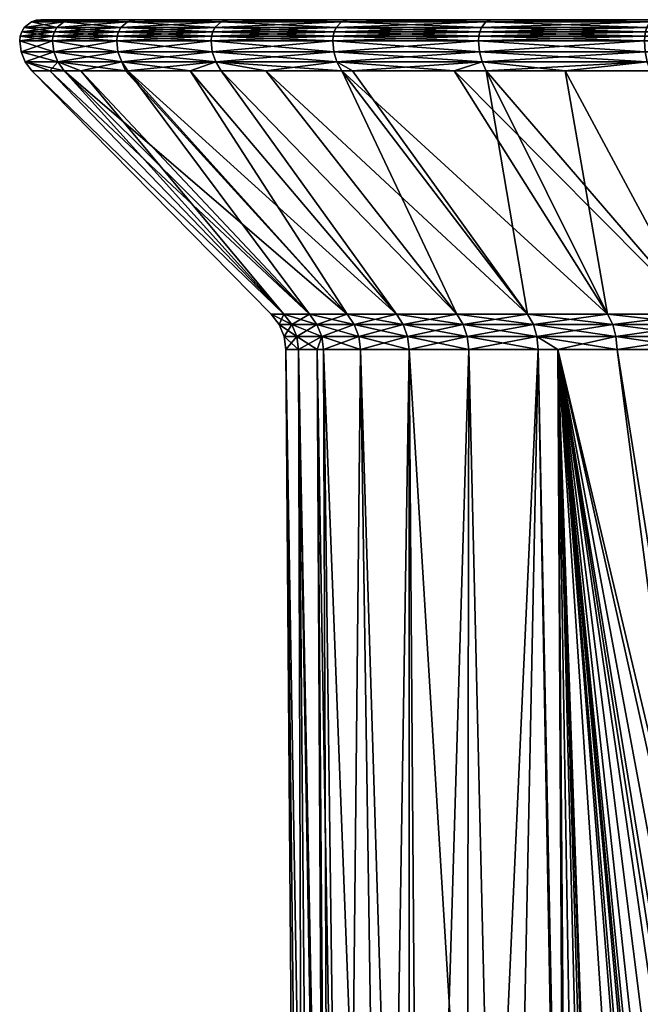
# Model space of a CAD drawing. Extents: x -0.078 to 0.077, y -0.115 to 0.03.
# Tile 251 of 256: x -0.078 to -0.064, y -0.021 to 0.002. Entities that reach past the tile are written whole.
import ezdxf

# ---------------------------------------------------------------- set-up
doc = ezdxf.new("R2010")
doc.units = 0
doc.layers.add('mesh', color=7, linetype='CONTINUOUS')

msp = doc.modelspace()

# ---------------------------------------------------------------- meshes
at = {"layer": 'mesh'}
mesh = msp.add_polyface(dxfattribs=at)
corners = [(-0.07759, 0.0019, 0.036819), (-0.078348, 0.002011, 0.032201), (-0.077578, 0.002011, 0.036816), (-0.078361, 0.0019, 0.032202), (-0.078348, 0.002011, 0.027522), (-0.078361, 0.0019, 0.02752), (-0.077578, 0.002011, 0.022906), (-0.07759, 0.0019, 0.022903), (-0.078312, 0.002117, 0.032198), (-0.077542, 0.002117, 0.036807), (-0.078312, 0.002117, 0.027525), (-0.077542, 0.002117, 0.022915), (-0.078079, 0.00235, 0.032178), (-0.077974, 0.002387, 0.027553), (-0.077974, 0.002387, 0.03217), (-0.078079, 0.00235, 0.027544), (-0.077214, 0.002387, 0.022999), (-0.077863, 0.0024, 0.027562), (-0.077863, 0.0024, 0.03216), (-0.077106, 0.0024, 0.023026), (-0.077462, 0.001402, 0.036787), (-0.078327, 0.001642, 0.032199), (-0.077558, 0.001642, 0.036811), (-0.078229, 0.001402, 0.032191), (-0.078327, 0.001642, 0.027523), (-0.078229, 0.001402, 0.027531), (-0.077558, 0.001642, 0.022911), (-0.078252, 0.002212, 0.032193), (-0.078252, 0.002212, 0.027529), (-0.077485, 0.002212, 0.02293), (-0.077485, 0.002212, 0.036792), (-0.077316, 0.00235, 0.022973)]
mesh.append_faces([[corners[k] for k in face] for face in [(0, 1, 2, 2), (3, 1, 0, 0), (3, 4, 1, 1), (5, 4, 3, 3), (5, 6, 4, 4), (7, 6, 5, 5), (2, 8, 9, 9), (1, 8, 2, 2), (1, 10, 8, 8), (4, 10, 1, 1), (4, 11, 10, 10), (6, 11, 4, 4), (12, 13, 14, 14), (15, 13, 12, 12), (15, 16, 13, 13), (14, 17, 18, 18), (13, 17, 14, 14), (13, 19, 17, 17), (20, 21, 22, 22), (23, 24, 21, 21), (25, 26, 24, 24), (22, 3, 0, 0), (21, 3, 22, 22), (21, 5, 3, 3), (24, 5, 21, 21), (24, 7, 5, 5), (26, 7, 24, 24), (8, 27, 9, 9), (8, 28, 27, 27), (10, 28, 8, 8), (10, 29, 28, 28), (11, 29, 10, 10), (27, 12, 30, 30), (27, 15, 12, 12), (28, 15, 27, 27), (28, 31, 15, 15), (29, 31, 28, 28)]])
mesh = msp.add_polyface(dxfattribs=at)
corners = [(-0.07607, 0.0019, 0.041247), (-0.077578, 0.002011, 0.036816), (-0.076059, 0.002011, 0.041242), (-0.07759, 0.0019, 0.036819), (-0.07759, 0.0019, 0.022903), (-0.076059, 0.002011, 0.01848), (-0.077578, 0.002011, 0.022906), (-0.07607, 0.0019, 0.018475), (-0.073832, 0.002011, 0.014365), (-0.077542, 0.002117, 0.036807), (-0.076025, 0.002117, 0.041227), (-0.076025, 0.002117, 0.018495), (-0.077542, 0.002117, 0.022915), (-0.077316, 0.00235, 0.03675), (-0.077974, 0.002387, 0.03217), (-0.077214, 0.002387, 0.036724), (-0.078079, 0.00235, 0.032178), (-0.077316, 0.00235, 0.022973), (-0.077214, 0.002387, 0.022999), (-0.078079, 0.00235, 0.027544), (-0.077863, 0.0024, 0.03216), (-0.077106, 0.0024, 0.036696), (-0.077106, 0.0024, 0.023026), (-0.077974, 0.002387, 0.027553), (-0.075613, 0.0024, 0.018676), (-0.075949, 0.001402, 0.041193), (-0.077558, 0.001642, 0.036811), (-0.07604, 0.001642, 0.041233), (-0.077462, 0.001402, 0.022936), (-0.07604, 0.001642, 0.018489), (-0.077558, 0.001642, 0.022911), (-0.073842, 0.0019, 0.014358), (-0.077485, 0.002212, 0.036792), (-0.075971, 0.002212, 0.041203), (-0.078252, 0.002212, 0.032193), (-0.075971, 0.002212, 0.018519), (-0.077485, 0.002212, 0.02293), (-0.075811, 0.00235, 0.041133), (-0.075811, 0.00235, 0.018589), (-0.075613, 0.0024, 0.041046)]
mesh.append_faces([[corners[k] for k in face] for face in [(0, 1, 2, 2), (3, 1, 0, 0), (4, 5, 6, 6), (7, 5, 4, 4), (7, 8, 5, 5), (2, 9, 10, 10), (1, 9, 2, 2), (6, 11, 12, 12), (5, 11, 6, 6), (13, 14, 15, 15), (16, 14, 13, 13), (17, 18, 19, 19), (15, 20, 21, 21), (14, 20, 15, 15), (18, 22, 23, 23), (18, 24, 22, 22), (25, 26, 27, 27), (28, 29, 30, 30), (27, 3, 0, 0), (26, 3, 27, 27), (30, 7, 4, 4), (29, 7, 30, 30), (29, 31, 7, 7), (10, 32, 33, 33), (9, 32, 10, 10), (9, 34, 32, 32), (12, 35, 36, 36), (11, 35, 12, 12), (33, 13, 37, 37), (32, 13, 33, 33), (32, 16, 13, 13), (36, 38, 17, 17), (35, 38, 36, 36), (13, 15, 37, 37), (17, 38, 18, 18), (37, 21, 39, 39), (15, 21, 37, 37), (38, 24, 18, 18)]])
mesh = msp.add_polyface(dxfattribs=at)
corners = [(-0.067523, 0.0019, 0.052229), (-0.070958, 0.002011, 0.04905), (-0.067515, 0.002011, 0.052219), (-0.070967, 0.0019, 0.049058), (-0.073832, 0.002011, 0.045357), (-0.070967, 0.0019, 0.010664), (-0.067515, 0.002011, 0.007504), (-0.070958, 0.002011, 0.010673), (-0.067523, 0.0019, 0.007494), (-0.070931, 0.002117, 0.049024), (-0.067493, 0.002117, 0.052189), (-0.073801, 0.002117, 0.045337), (-0.067493, 0.002117, 0.007533), (-0.070931, 0.002117, 0.010698), (-0.070869, 0.001402, 0.010754), (-0.067502, 0.001642, 0.00752), (-0.070942, 0.001642, 0.010687), (-0.067502, 0.001642, 0.052202), (-0.070942, 0.001642, 0.049035), (-0.073842, 0.0019, 0.045364), (-0.050114, 0.0024, 0.029861), (-0.073424, 0.0024, 0.04509), (-0.075613, 0.0024, 0.041046), (-0.077863, 0.0024, 0.03216), (-0.077863, 0.0024, 0.027562), (-0.077106, 0.0024, 0.036696), (-0.077106, 0.0024, 0.023026), (-0.075613, 0.0024, 0.018676), (-0.070887, 0.002212, 0.048984), (-0.067456, 0.002212, 0.052142), (-0.073751, 0.002212, 0.045304), (-0.067456, 0.002212, 0.00758), (-0.070887, 0.002212, 0.010738), (-0.070759, 0.00235, 0.048866), (-0.073605, 0.00235, 0.045209), (-0.070759, 0.00235, 0.010856), (-0.073751, 0.002212, 0.014418), (-0.067349, 0.00235, 0.007717), (-0.070599, 0.0024, 0.048719), (-0.067349, 0.00235, 0.052005), (-0.070599, 0.0024, 0.011003), (-0.073605, 0.00235, 0.014513), (-0.067216, 0.0024, 0.007888)]
mesh.append_faces([[corners[k] for k in face] for face in [(0, 1, 2, 2), (3, 1, 0, 0), (3, 4, 1, 1), (5, 6, 7, 7), (8, 6, 5, 5), (2, 9, 10, 10), (1, 9, 2, 2), (1, 11, 9, 9), (7, 12, 13, 13), (6, 12, 7, 7), (14, 15, 16, 16), (17, 3, 0, 0), (18, 3, 17, 17), (18, 19, 3, 3), (16, 8, 5, 5), (15, 8, 16, 16), (20, 21, 22, 22), (20, 23, 24, 24), (20, 25, 23, 23), (20, 26, 27, 27), (10, 28, 29, 29), (9, 28, 10, 10), (9, 30, 28, 28), (11, 30, 9, 9), (13, 31, 32, 32), (12, 31, 13, 13), (28, 33, 29, 29), (28, 34, 33, 33), (30, 34, 28, 28), (32, 35, 36, 36), (32, 37, 35, 35), (31, 37, 32, 32), (33, 38, 39, 39), (33, 21, 38, 38), (34, 21, 33, 33), (35, 40, 41, 41), (35, 42, 40, 40), (37, 42, 35, 35)]])
mesh = msp.add_polyface(dxfattribs=at)
corners = [(-0.063604, 0.0019, 0.054789), (-0.063598, 0.002011, 0.054778), (-0.059317, 0.0019, 0.056669), (-0.067515, 0.002011, 0.052219), (-0.067523, 0.0019, 0.052229), (-0.067523, 0.0019, 0.007494), (-0.063598, 0.002011, 0.004944), (-0.067515, 0.002011, 0.007504), (-0.063604, 0.0019, 0.004933), (-0.059313, 0.002011, 0.003065), (-0.059317, 0.0019, 0.003053), (-0.06358, 0.002117, 0.054745), (-0.059313, 0.002011, 0.056658), (-0.067493, 0.002117, 0.052189), (-0.06358, 0.002117, 0.004977), (-0.067493, 0.002117, 0.007533), (-0.059301, 0.002117, 0.0031), (-0.063588, 0.001642, 0.004963), (-0.050114, 0.0024, 0.029861), (-0.063366, 0.0024, 0.054349), (-0.067216, 0.0024, 0.051834), (-0.070599, 0.0024, 0.048719), (-0.073424, 0.0024, 0.04509), (-0.075613, 0.0024, 0.041046), (-0.077106, 0.0024, 0.036696), (-0.075613, 0.0024, 0.018676), (-0.073424, 0.0024, 0.014632), (-0.077863, 0.0024, 0.027562), (-0.077106, 0.0024, 0.023026), (-0.070599, 0.0024, 0.011003), (-0.067216, 0.0024, 0.007888), (-0.067456, 0.002212, 0.052142), (-0.063552, 0.002212, 0.054693), (-0.063552, 0.002212, 0.005029), (-0.067456, 0.002212, 0.00758), (-0.059282, 0.002212, 0.003156), (-0.067349, 0.00235, 0.052005), (-0.063469, 0.00235, 0.05454), (-0.070759, 0.00235, 0.048866), (-0.063469, 0.00235, 0.005182), (-0.067349, 0.00235, 0.007717), (-0.059225, 0.00235, 0.003321), (-0.063366, 0.0024, 0.005373), (-0.059155, 0.0024, 0.003526)]
mesh.append_faces([[corners[k] for k in face] for face in [(0, 1, 2, 2), (0, 3, 1, 1), (4, 3, 0, 0), (5, 6, 7, 7), (8, 6, 5, 5), (8, 9, 6, 6), (10, 9, 8, 8), (1, 11, 12, 12), (1, 13, 11, 11), (3, 13, 1, 1), (7, 14, 15, 15), (6, 14, 7, 7), (6, 16, 14, 14), (9, 16, 6, 6), (17, 10, 8, 8), (18, 19, 20, 20), (18, 21, 22, 22), (23, 24, 18, 18), (18, 25, 26, 26), (27, 28, 18, 18), (18, 29, 30, 30), (11, 31, 32, 32), (13, 31, 11, 11), (15, 33, 34, 34), (14, 33, 15, 15), (14, 35, 33, 33), (32, 36, 37, 37), (31, 36, 32, 32), (31, 38, 36, 36), (34, 39, 40, 40), (33, 39, 34, 34), (33, 41, 39, 39), (37, 20, 19, 19), (36, 20, 37, 37), (36, 21, 20, 20), (40, 42, 30, 30), (39, 42, 40, 40), (39, 43, 42, 42)]])
mesh = msp.add_polyface(dxfattribs=at)
corners = [(-0.073842, 0.0019, 0.045364), (-0.073832, 0.002011, 0.045357), (-0.070967, 0.0019, 0.049058), (-0.076059, 0.002011, 0.041242), (-0.07607, 0.0019, 0.041247), (-0.073842, 0.0019, 0.014358), (-0.073832, 0.002011, 0.014365), (-0.07607, 0.0019, 0.018475), (-0.070958, 0.002011, 0.010673), (-0.070967, 0.0019, 0.010664), (-0.073801, 0.002117, 0.045337), (-0.070958, 0.002011, 0.04905), (-0.076025, 0.002117, 0.041227), (-0.076059, 0.002011, 0.01848), (-0.073801, 0.002117, 0.014385), (-0.076025, 0.002117, 0.018495), (-0.070931, 0.002117, 0.010698), (-0.075949, 0.001402, 0.018529), (-0.073814, 0.001642, 0.014377), (-0.07604, 0.001642, 0.018489), (-0.073731, 0.001402, 0.014431), (-0.070942, 0.001642, 0.010687), (-0.073814, 0.001642, 0.045345), (-0.070942, 0.001642, 0.049035), (-0.07604, 0.001642, 0.041233), (-0.075971, 0.002212, 0.041203), (-0.073751, 0.002212, 0.045304), (-0.073751, 0.002212, 0.014418), (-0.075971, 0.002212, 0.018519), (-0.070887, 0.002212, 0.010738), (-0.075811, 0.00235, 0.041133), (-0.073605, 0.00235, 0.045209), (-0.073605, 0.00235, 0.014513), (-0.075811, 0.00235, 0.018589), (-0.070759, 0.00235, 0.010856), (-0.075613, 0.0024, 0.041046), (-0.073424, 0.0024, 0.04509), (-0.073424, 0.0024, 0.014632), (-0.075613, 0.0024, 0.018676), (-0.070599, 0.0024, 0.011003)]
mesh.append_faces([[corners[k] for k in face] for face in [(0, 1, 2, 2), (0, 3, 1, 1), (4, 3, 0, 0), (5, 6, 7, 7), (5, 8, 6, 6), (9, 8, 5, 5), (1, 10, 11, 11), (1, 12, 10, 10), (3, 12, 1, 1), (13, 14, 15, 15), (6, 14, 13, 13), (6, 16, 14, 14), (8, 16, 6, 6), (17, 18, 19, 19), (20, 21, 18, 18), (22, 0, 23, 23), (22, 4, 0, 0), (24, 4, 22, 22), (18, 5, 19, 19), (18, 9, 5, 5), (21, 9, 18, 18), (10, 25, 26, 26), (12, 25, 10, 10), (15, 27, 28, 28), (14, 27, 15, 15), (14, 29, 27, 27), (16, 29, 14, 14), (26, 30, 31, 31), (25, 30, 26, 26), (28, 32, 33, 33), (27, 32, 28, 28), (27, 34, 32, 32), (31, 35, 36, 36), (30, 35, 31, 31), (33, 37, 38, 38), (32, 37, 33, 33), (32, 39, 37, 37)]])
mesh = msp.add_polyface(dxfattribs=at)
corners = [(-0.059317, 0.0019, 0.056669), (-0.063598, 0.002011, 0.054778), (-0.059313, 0.002011, 0.056658), (-0.059317, 0.0019, 0.003053), (-0.054777, 0.002011, 0.001916), (-0.059313, 0.002011, 0.003065), (-0.06358, 0.002117, 0.054745), (-0.059301, 0.002117, 0.056623), (-0.054771, 0.002117, 0.001952), (-0.059301, 0.002117, 0.0031), (-0.059274, 0.001402, 0.003178), (-0.059223, 0.001195, 0.003328), (-0.056561, 0.001195, 0.002653), (-0.062681, 0.001195, 0.004844), (-0.059274, 0.001402, 0.056544), (-0.059223, 0.001195, 0.056395), (-0.059693, 0.001195, 0.056188), (-0.054731, 0.001195, 0.057532), (-0.063588, 0.001642, 0.054759), (-0.059306, 0.001642, 0.056637), (-0.063541, 0.001402, 0.054672), (-0.059306, 0.001642, 0.003085), (-0.063541, 0.001402, 0.00505), (-0.054773, 0.001642, 0.001937), (-0.063604, 0.0019, 0.054789), (-0.063588, 0.001642, 0.004963), (-0.054779, 0.0019, 0.001904), (-0.060058, -0.004798, 0.010061), (-0.060142, -0.004553, 0.009894), (-0.062392, -0.004553, 0.011193), (-0.057692, -0.004798, 0.009041), (-0.057756, -0.004553, 0.008864), (-0.057756, -0.004553, 0.050858), (-0.060142, -0.004553, 0.049829), (-0.063466, 0.001195, 0.054534), (-0.050114, 0.0024, 0.029861), (-0.059155, 0.0024, 0.056197), (-0.063366, 0.0024, 0.054349), (-0.067216, 0.0024, 0.051834), (-0.070599, 0.0024, 0.048719), (-0.067216, 0.0024, 0.007888), (-0.063366, 0.0024, 0.005373), (-0.073424, 0.0024, 0.014632), (-0.070599, 0.0024, 0.011003), (-0.063552, 0.002212, 0.054693), (-0.059282, 0.002212, 0.056566), (-0.059282, 0.002212, 0.003156), (-0.06358, 0.002117, 0.004977), (-0.054761, 0.002212, 0.002011), (-0.063469, 0.00235, 0.05454), (-0.059225, 0.00235, 0.056402), (-0.059225, 0.00235, 0.003321), (-0.063552, 0.002212, 0.005029), (-0.054732, 0.00235, 0.002183), (-0.059155, 0.0024, 0.003526), (-0.063469, 0.00235, 0.005182), (-0.054697, 0.0024, 0.002397)]
mesh.append_faces([[corners[k] for k in face] for face in [(0, 1, 2, 2), (3, 4, 5, 5), (2, 6, 7, 7), (5, 8, 9, 9), (10, 11, 12, 12), (13, 11, 10, 10), (14, 15, 16, 16), (14, 17, 15, 15), (14, 18, 19, 19), (20, 18, 14, 14), (10, 21, 22, 22), (10, 23, 21, 21), (19, 24, 0, 0), (21, 3, 25, 25), (21, 26, 3, 3), (27, 28, 29, 29), (30, 31, 28, 28), (32, 16, 15, 15), (33, 16, 32, 32), (33, 34, 16, 16), (31, 13, 28, 28), (31, 11, 13, 13), (35, 36, 37, 37), (38, 39, 35, 35), (35, 40, 41, 41), (42, 43, 35, 35), (7, 44, 45, 45), (6, 44, 7, 7), (9, 46, 47, 47), (9, 48, 46, 46), (45, 49, 50, 50), (44, 49, 45, 45), (46, 51, 52, 52), (46, 53, 51, 51), (50, 37, 36, 36), (49, 37, 50, 50), (51, 54, 55, 55), (51, 56, 54, 54)]])
mesh = msp.add_polyface(dxfattribs=at)
corners = [(-0.059274, 0.001402, 0.003178), (-0.063541, 0.001402, 0.00505), (-0.062681, 0.001195, 0.004844), (-0.063466, 0.001195, 0.005189), (-0.067345, 0.001195, 0.007723), (-0.067441, 0.001402, 0.007599), (-0.068101, 0.001195, 0.00842), (-0.067441, 0.001402, 0.052124), (-0.065477, 0.001195, 0.053219), (-0.067345, 0.001195, 0.051999), (-0.063541, 0.001402, 0.054672), (-0.063466, 0.001195, 0.054534), (-0.059274, 0.001402, 0.056544), (-0.059693, 0.001195, 0.056188), (-0.067502, 0.001642, 0.052202), (-0.063588, 0.001642, 0.054759), (-0.063588, 0.001642, 0.004963), (-0.067502, 0.001642, 0.00752), (-0.059306, 0.001642, 0.003085), (-0.063604, 0.0019, 0.054789), (-0.059306, 0.001642, 0.056637), (-0.067523, 0.0019, 0.052229), (-0.063604, 0.0019, 0.004933), (-0.067523, 0.0019, 0.007494), (-0.067886, -0.004798, 0.043092), (-0.068037, -0.004553, 0.043204), (-0.066366, -0.004553, 0.045195), (-0.06623, -0.004798, 0.014656), (-0.066366, -0.004553, 0.014528), (-0.068037, -0.004553, 0.016518), (-0.064356, -0.004798, 0.012888), (-0.064476, -0.004553, 0.012744), (-0.062289, -0.004798, 0.011349), (-0.062392, -0.004553, 0.011193), (-0.062392, -0.004553, 0.048529), (-0.060142, -0.004553, 0.049829), (-0.064476, -0.004553, 0.046978), (-0.070501, 0.001195, 0.049093), (-0.070753, 0.001195, 0.048861), (-0.070753, 0.001195, 0.010861), (-0.060142, -0.004553, 0.009894)]
mesh.append_faces([[corners[k] for k in face] for face in [(0, 1, 2, 2), (1, 3, 2, 2), (1, 4, 3, 3), (5, 4, 1, 1), (5, 6, 4, 4), (7, 8, 9, 9), (10, 8, 7, 7), (10, 11, 8, 8), (12, 11, 10, 10), (12, 13, 11, 11), (10, 14, 15, 15), (7, 14, 10, 10), (5, 16, 17, 17), (1, 16, 5, 5), (1, 18, 16, 16), (15, 19, 20, 20), (15, 21, 19, 19), (14, 21, 15, 15), (17, 22, 23, 23), (16, 22, 17, 17), (24, 25, 26, 26), (27, 28, 29, 29), (30, 31, 28, 28), (32, 33, 31, 31), (34, 11, 35, 35), (34, 8, 11, 11), (36, 8, 34, 34), (36, 9, 8, 8), (26, 9, 36, 36), (26, 37, 9, 9), (25, 38, 26, 26), (31, 39, 28, 28), (33, 6, 31, 31), (33, 4, 6, 6), (33, 3, 4, 4), (40, 3, 33, 33), (40, 2, 3, 3)]])
mesh = msp.add_polyface(dxfattribs=at)
corners = [(-0.073731, 0.001402, 0.014431), (-0.075804, 0.001195, 0.018592), (-0.073599, 0.001195, 0.014517), (-0.075949, 0.001402, 0.018529), (-0.07586, 0.001195, 0.018754), (-0.077462, 0.001402, 0.022936), (-0.077309, 0.001195, 0.022974), (-0.077648, 0.001195, 0.025005), (-0.078229, 0.001402, 0.027531), (-0.078072, 0.001195, 0.027544), (-0.078229, 0.001402, 0.032191), (-0.078072, 0.001195, 0.031492), (-0.075949, 0.001402, 0.041193), (-0.073731, 0.001402, 0.045291), (-0.074334, 0.001195, 0.043847), (-0.078072, 0.001195, 0.032178), (-0.077309, 0.001195, 0.036748), (-0.077462, 0.001402, 0.036787), (-0.076919, 0.001195, 0.037883), (-0.075804, 0.001195, 0.04113), (-0.073599, 0.001195, 0.045205), (-0.07604, 0.001642, 0.041233), (-0.073814, 0.001642, 0.045345), (-0.077558, 0.001642, 0.036811), (-0.078327, 0.001642, 0.032199), (-0.078327, 0.001642, 0.027523), (-0.077558, 0.001642, 0.022911), (-0.07604, 0.001642, 0.018489), (-0.073814, 0.001642, 0.014377), (-0.071519, -0.004553, 0.03627), (-0.072119, -0.004553, 0.033741), (-0.07242, -0.004553, 0.03116), (-0.07242, -0.004553, 0.028562), (-0.072119, -0.004553, 0.025981), (-0.071519, -0.004553, 0.023453), (-0.070631, -0.004553, 0.021011)]
mesh.append_faces([[corners[k] for k in face] for face in [(0, 1, 2, 2), (3, 1, 0, 0), (3, 4, 1, 1), (5, 4, 3, 3), (5, 6, 4, 4), (5, 7, 6, 6), (8, 7, 5, 5), (8, 9, 7, 7), (10, 9, 8, 8), (10, 11, 9, 9), (12, 13, 14, 14), (10, 15, 11, 11), (10, 16, 15, 15), (17, 16, 10, 10), (17, 18, 16, 16), (12, 18, 17, 17), (12, 19, 18, 18), (14, 19, 12, 12), (13, 20, 14, 14), (13, 21, 22, 22), (12, 21, 13, 13), (17, 23, 12, 12), (10, 24, 17, 17), (8, 25, 10, 10), (5, 26, 8, 8), (3, 27, 5, 5), (0, 28, 3, 3), (29, 18, 19, 19), (30, 16, 18, 18), (30, 15, 16, 16), (31, 11, 15, 15), (32, 11, 31, 31), (32, 9, 11, 11), (33, 7, 9, 9), (34, 6, 7, 7), (35, 4, 6, 6), (35, 1, 4, 4)]])
mesh = msp.add_polyface(dxfattribs=at)
corners = [(-0.070869, 0.001402, 0.010754), (-0.073731, 0.001402, 0.014431), (-0.072546, 0.001195, 0.013164), (-0.068101, 0.001195, 0.00842), (-0.067441, 0.001402, 0.007599), (-0.070753, 0.001195, 0.010861), (-0.073599, 0.001195, 0.014517), (-0.073731, 0.001402, 0.045291), (-0.070753, 0.001195, 0.048861), (-0.073599, 0.001195, 0.045205), (-0.070869, 0.001402, 0.048968), (-0.070501, 0.001195, 0.049093), (-0.067441, 0.001402, 0.052124), (-0.067345, 0.001195, 0.051999), (-0.070942, 0.001642, 0.049035), (-0.067502, 0.001642, 0.052202), (-0.073814, 0.001642, 0.045345), (-0.070942, 0.001642, 0.010687), (-0.067502, 0.001642, 0.00752), (-0.070459, -0.004798, 0.021085), (-0.070631, -0.004553, 0.021011), (-0.071519, -0.004553, 0.023453), (-0.069302, -0.004798, 0.018783), (-0.069464, -0.004553, 0.018689), (-0.067886, -0.004798, 0.01663), (-0.068037, -0.004553, 0.016518), (-0.066366, -0.004553, 0.045195), (-0.068037, -0.004553, 0.043204), (-0.069464, -0.004553, 0.041033), (-0.074334, 0.001195, 0.043847), (-0.070631, -0.004553, 0.038711), (-0.075804, 0.001195, 0.04113), (-0.071519, -0.004553, 0.03627), (-0.072119, -0.004553, 0.033741), (-0.076919, 0.001195, 0.037883), (-0.07242, -0.004553, 0.03116), (-0.078072, 0.001195, 0.032178), (-0.072119, -0.004553, 0.025981), (-0.078072, 0.001195, 0.027544), (-0.07242, -0.004553, 0.028562), (-0.077648, 0.001195, 0.025005), (-0.077309, 0.001195, 0.022974), (-0.075804, 0.001195, 0.018592), (-0.066366, -0.004553, 0.014528), (-0.064476, -0.004553, 0.012744)]
mesh.append_faces([[corners[k] for k in face] for face in [(0, 1, 2, 2), (0, 3, 4, 4), (0, 5, 3, 3), (2, 5, 0, 0), (1, 6, 2, 2), (7, 8, 9, 9), (10, 8, 7, 7), (10, 11, 8, 8), (12, 11, 10, 10), (12, 13, 11, 11), (12, 14, 15, 15), (10, 14, 12, 12), (10, 16, 14, 14), (7, 16, 10, 10), (0, 17, 1, 1), (4, 18, 0, 0), (19, 20, 21, 21), (22, 23, 20, 20), (24, 25, 23, 23), (26, 8, 11, 11), (27, 9, 8, 8), (28, 9, 27, 27), (28, 29, 9, 9), (30, 29, 28, 28), (30, 31, 29, 29), (32, 31, 30, 30), (33, 34, 32, 32), (35, 36, 33, 33), (37, 38, 39, 39), (21, 40, 37, 37), (20, 41, 21, 21), (23, 42, 20, 20), (23, 6, 42, 42), (25, 6, 23, 23), (25, 2, 6, 6), (43, 2, 25, 25), (43, 5, 2, 2), (44, 3, 5, 5)]])
mesh = msp.add_polyface(dxfattribs=at)
corners = [(-0.069302, -0.004798, 0.04094), (-0.069464, -0.004553, 0.041033), (-0.068037, -0.004553, 0.043204), (-0.070459, -0.004798, 0.038637), (-0.070631, -0.004553, 0.038711), (-0.07134, -0.004798, 0.036216), (-0.071519, -0.004553, 0.03627), (-0.071934, -0.004798, 0.033709), (-0.072119, -0.004553, 0.033741), (-0.072233, -0.004798, 0.031149), (-0.07242, -0.004553, 0.03116), (-0.072233, -0.004798, 0.028573), (-0.07242, -0.004553, 0.028562), (-0.071934, -0.004798, 0.026014), (-0.072119, -0.004553, 0.025981), (-0.07134, -0.004798, 0.023506), (-0.071519, -0.004553, 0.023453), (-0.070459, -0.004798, 0.021085), (-0.069302, -0.004798, 0.018783), (-0.070631, -0.004553, 0.021011), (-0.067886, -0.004798, 0.01663), (-0.069464, -0.004553, 0.018689), (-0.069199, -0.005083, 0.04088), (-0.067886, -0.004798, 0.043092), (-0.070349, -0.005083, 0.03859), (-0.071226, -0.005083, 0.036182), (-0.071817, -0.005083, 0.033688), (-0.072115, -0.005083, 0.031143), (-0.072115, -0.005083, 0.02858), (-0.071817, -0.005083, 0.026034), (-0.071226, -0.005083, 0.023541), (-0.070349, -0.005083, 0.021132), (-0.069199, -0.005083, 0.018842), (-0.067791, -0.005083, 0.016701)]
mesh.append_faces([[corners[k] for k in face] for face in [(0, 1, 2, 2), (3, 1, 0, 0), (3, 4, 1, 1), (5, 4, 3, 3), (5, 6, 4, 4), (7, 6, 5, 5), (7, 8, 6, 6), (9, 8, 7, 7), (9, 10, 8, 8), (11, 10, 9, 9), (11, 12, 10, 10), (13, 12, 11, 11), (13, 14, 12, 12), (15, 14, 13, 13), (15, 16, 14, 14), (17, 16, 15, 15), (18, 19, 17, 17), (20, 21, 18, 18), (22, 0, 23, 23), (24, 3, 0, 0), (25, 3, 24, 24), (25, 5, 3, 3), (26, 5, 25, 25), (26, 7, 5, 5), (27, 7, 26, 26), (27, 9, 7, 7), (28, 9, 27, 27), (28, 11, 9, 9), (29, 11, 28, 28), (29, 13, 11, 11), (30, 13, 29, 29), (30, 15, 13, 13), (31, 15, 30, 30), (31, 17, 15, 15), (32, 17, 31, 31), (32, 18, 17, 17), (33, 18, 32, 32), (33, 20, 18, 18)]])
mesh = msp.add_polyface(dxfattribs=at)
corners = [(-0.060004, -0.005083, 0.049555), (-0.061093, -0.005389, 0.048878), (-0.062224, -0.005083, 0.048274), (-0.06428, -0.005083, 0.046743), (-0.065648, -0.005389, 0.045394), (-0.066144, -0.005083, 0.044985), (-0.064252, -0.005389, 0.046711), (-0.062201, -0.005389, 0.048238), (-0.067757, -0.005389, 0.042996), (-0.067791, -0.005083, 0.043021), (-0.066113, -0.005389, 0.044956), (-0.067791, -0.005083, 0.016701), (-0.066113, -0.005389, 0.014767), (-0.066144, -0.005083, 0.014738), (-0.069199, -0.005083, 0.018842), (-0.067757, -0.005389, 0.016726), (-0.06428, -0.005083, 0.012979), (-0.062201, -0.005389, 0.011484), (-0.062224, -0.005083, 0.011449), (-0.064252, -0.005389, 0.013011), (-0.065648, -0.005389, 0.014328), (-0.064356, -0.004798, 0.046834), (-0.062392, -0.004553, 0.048529), (-0.062289, -0.004798, 0.048373), (-0.064476, -0.004553, 0.046978), (-0.06623, -0.004798, 0.045066), (-0.066366, -0.004553, 0.045195), (-0.067886, -0.004798, 0.043092), (-0.069302, -0.004798, 0.04094), (-0.068037, -0.004553, 0.043204), (-0.06623, -0.004798, 0.014656), (-0.068037, -0.004553, 0.016518), (-0.067886, -0.004798, 0.01663), (-0.064356, -0.004798, 0.012888), (-0.066366, -0.004553, 0.014528), (-0.062289, -0.004798, 0.011349), (-0.064476, -0.004553, 0.012744), (-0.060058, -0.004798, 0.010061), (-0.062392, -0.004553, 0.011193), (-0.069199, -0.005083, 0.04088), (-0.060004, -0.005083, 0.010167)]
mesh.append_faces([[corners[k] for k in face] for face in [(0, 1, 2, 2), (3, 4, 5, 5), (2, 6, 3, 3), (1, 7, 2, 2), (5, 8, 9, 9), (4, 10, 5, 5), (11, 12, 13, 13), (14, 15, 11, 11), (16, 17, 18, 18), (16, 19, 17, 17), (13, 19, 16, 16), (13, 20, 19, 19), (12, 20, 13, 13), (21, 22, 23, 23), (21, 24, 22, 22), (25, 24, 21, 21), (25, 26, 24, 24), (27, 26, 25, 25), (28, 29, 27, 27), (30, 31, 32, 32), (33, 34, 30, 30), (35, 36, 33, 33), (37, 38, 35, 35), (3, 23, 2, 2), (3, 21, 23, 23), (5, 21, 3, 3), (5, 25, 21, 21), (9, 25, 5, 5), (9, 27, 25, 25), (39, 27, 9, 9), (13, 32, 11, 11), (13, 30, 32, 32), (16, 30, 13, 13), (16, 33, 30, 30), (18, 33, 16, 16), (18, 35, 33, 33), (40, 35, 18, 18)]])
mesh = msp.add_polyface(dxfattribs=at)
corners = [(-0.067757, -0.005389, 0.042996), (-0.06888, -0.042759, 0.040696), (-0.069163, -0.005389, 0.040859), (-0.069751, -0.042759, 0.038593), (-0.070311, -0.005389, 0.038573), (-0.071185, -0.005389, 0.03617), (-0.071045, -0.042759, 0.03547), (-0.071333, -0.005389, 0.035548), (-0.071129, -0.042759, 0.034829), (-0.071775, -0.005389, 0.033681), (-0.071656, -0.042759, 0.03083), (-0.072072, -0.005389, 0.03114), (-0.070311, -0.005389, 0.021149), (-0.069158, -0.042759, 0.019696), (-0.069163, -0.005389, 0.018863), (-0.071783, -0.042759, 0.029861), (-0.072072, -0.005389, 0.029861), (-0.072072, -0.005389, 0.028582), (-0.071452, -0.042759, 0.027346), (-0.071775, -0.005389, 0.026042), (-0.071045, -0.042759, 0.024253), (-0.071333, -0.005389, 0.024175), (-0.070701, -0.042759, 0.023422), (-0.071185, -0.005389, 0.023553), (-0.070349, -0.005083, 0.03859), (-0.071226, -0.005083, 0.036182), (-0.069199, -0.005083, 0.04088), (-0.067791, -0.005083, 0.043021), (-0.072115, -0.005083, 0.031143), (-0.072115, -0.005083, 0.02858), (-0.071817, -0.005083, 0.033688), (-0.071817, -0.005083, 0.026034), (-0.071226, -0.005083, 0.023541), (-0.069199, -0.005083, 0.018842), (-0.067757, -0.005389, 0.016726), (-0.070349, -0.005083, 0.021132), (-0.069302, -0.004798, 0.04094)]
mesh.append_faces([[corners[k] for k in face] for face in [(0, 1, 2, 2), (3, 4, 2, 2), (3, 5, 4, 4), (6, 7, 5, 5), (8, 9, 7, 7), (10, 11, 9, 9), (12, 13, 14, 14), (15, 16, 11, 11), (15, 17, 16, 16), (18, 19, 17, 17), (20, 21, 19, 19), (22, 23, 21, 21), (24, 5, 25, 25), (24, 4, 5, 5), (26, 4, 24, 24), (26, 2, 4, 4), (27, 2, 26, 26), (27, 0, 2, 2), (28, 16, 29, 29), (28, 11, 16, 16), (30, 11, 28, 28), (30, 9, 11, 11), (25, 9, 30, 30), (25, 7, 9, 9), (5, 7, 25, 25), (31, 21, 32, 32), (31, 19, 21, 21), (29, 19, 31, 31), (29, 17, 19, 19), (16, 17, 29, 29), (33, 14, 34, 34), (35, 14, 33, 33), (35, 12, 14, 14), (32, 12, 35, 35), (32, 23, 12, 12), (21, 23, 32, 32), (24, 36, 26, 26)]])
mesh = msp.add_polyface(dxfattribs=at)
corners = [(-0.062201, -0.005389, 0.011484), (-0.061, -0.029861, 0.011005), (-0.061093, -0.005389, 0.010844), (-0.060424, -0.028992, 0.010665), (-0.052746, -0.024775, 0.008209), (-0.055186, -0.005389, 0.008458), (-0.055799, -0.005389, 0.008642), (-0.052261, -0.024682, 0.00814), (-0.052667, -0.005389, 0.008014), (-0.056023, -0.025696, 0.008858), (-0.059985, -0.005389, 0.010205), (-0.057637, -0.005389, 0.009192), (-0.055758, -0.025606, 0.008796), (-0.055267, -0.02544, 0.008681), (-0.054045, -0.025026, 0.008394), (-0.054913, -0.019793, 0.051198), (-0.055799, -0.005389, 0.051081), (-0.055186, -0.005389, 0.051264), (-0.055132, -0.019858, 0.051137), (-0.059579, -0.021782, 0.049539), (-0.061093, -0.005389, 0.048878), (-0.05872, -0.021206, 0.049953), (-0.060272, -0.022246, 0.049205), (-0.056921, -0.020387, 0.050639), (-0.057637, -0.005389, 0.05053), (-0.055767, -0.020046, 0.05096), (-0.057454, -0.02063, 0.050436), (-0.059985, -0.005389, 0.049517), (-0.063628, -0.027674, 0.046966), (-0.063816, -0.028381, 0.046811), (-0.065648, -0.005389, 0.045394), (-0.062603, -0.024985, 0.047759), (-0.062757, -0.025323, 0.047643), (-0.061392, -0.023339, 0.048555), (-0.062201, -0.005389, 0.048238), (-0.061028, -0.022984, 0.048766), (-0.064252, -0.005389, 0.046711), (-0.066113, -0.005389, 0.044956), (-0.067816, -0.042759, 0.042083), (-0.067757, -0.005389, 0.042996), (-0.066113, -0.005389, 0.014767), (-0.065436, -0.042759, 0.014538), (-0.065648, -0.005389, 0.014328), (-0.067757, -0.005389, 0.016726), (-0.06687, -0.042759, 0.016407), (-0.060004, -0.005083, 0.049555), (-0.057651, -0.005083, 0.05057), (-0.06428, -0.005083, 0.046743), (-0.062224, -0.005083, 0.048274), (-0.066144, -0.005083, 0.044985), (-0.067791, -0.005083, 0.016701), (-0.062224, -0.005083, 0.011449), (-0.064252, -0.005389, 0.013011), (-0.06104, -0.03011, 0.011033), (-0.052655, -0.019417, 0.051584), (-0.065359, -0.042759, 0.045261)]
mesh.append_faces([[corners[k] for k in face] for face in [(0, 1, 2, 2), (1, 3, 2, 2), (4, 5, 6, 6), (7, 8, 5, 5), (9, 10, 2, 2), (9, 11, 10, 10), (12, 6, 11, 11), (13, 14, 6, 6), (15, 16, 17, 17), (18, 16, 15, 15), (19, 20, 21, 21), (19, 22, 20, 20), (16, 23, 24, 24), (16, 25, 23, 23), (18, 25, 16, 16), (20, 26, 21, 21), (20, 23, 26, 26), (27, 23, 20, 20), (27, 24, 23, 23), (28, 29, 30, 30), (31, 32, 30, 30), (20, 33, 34, 34), (22, 35, 20, 20), (36, 33, 30, 30), (36, 34, 33, 33), (37, 38, 39, 39), (40, 41, 42, 42), (43, 44, 40, 40), (45, 27, 20, 20), (46, 24, 27, 27), (47, 36, 30, 30), (48, 34, 36, 36), (49, 37, 39, 39), (50, 43, 40, 40), (51, 0, 2, 2), (52, 53, 0, 0), (15, 17, 54, 54), (30, 55, 37, 37)]])
mesh = msp.add_polyface(dxfattribs=at)
corners = [(-0.063879, -0.04102, 0.231043), (-0.062714, -0.036199, 0.229303), (-0.062574, -0.035646, 0.229892), (-0.062829, -0.038591, 0.225922), (-0.062782, -0.03856, 0.225676), (-0.06258, -0.035496, 0.228868), (-0.062929, -0.038454, 0.226898), (-0.062841, -0.037131, 0.227736), (-0.06286, -0.037196, 0.228239), (-0.062785, -0.034892, 0.012212), (-0.062892, -0.034867, 0.012276), (-0.063068, -0.036178, 0.012418), (-0.062816, -0.034294, 0.012213), (-0.069163, -0.005389, 0.040859), (-0.06888, -0.042759, 0.040696), (-0.069751, -0.042759, 0.038593), (-0.067757, -0.005389, 0.042996), (-0.067816, -0.042759, 0.042083), (-0.071045, -0.042759, 0.03547), (-0.071185, -0.005389, 0.03617), (-0.071129, -0.042759, 0.034829), (-0.071333, -0.005389, 0.035548), (-0.071656, -0.042759, 0.03083), (-0.071775, -0.005389, 0.033681), (-0.071783, -0.042759, 0.029861), (-0.072072, -0.005389, 0.03114), (-0.069163, -0.005389, 0.018863), (-0.06888, -0.042759, 0.019026), (-0.06687, -0.042759, 0.016407), (-0.069158, -0.042759, 0.019696), (-0.070311, -0.005389, 0.021149), (-0.070701, -0.042759, 0.023422), (-0.071452, -0.042759, 0.027346), (-0.072072, -0.005389, 0.028582), (-0.071045, -0.042759, 0.024253), (-0.071775, -0.005389, 0.026042), (-0.071333, -0.005389, 0.024175), (-0.066113, -0.005389, 0.014767), (-0.065436, -0.042759, 0.014538), (-0.062826, -0.036637, 0.228836), (-0.062603, -0.035567, 0.229383), (-0.062967, -0.037507, 0.012379), (-0.063104, -0.037509, 0.01246), (-0.062639, -0.034921, 0.012153), (-0.062818, -0.037505, 0.012317), (-0.062661, -0.037502, 0.012278), (-0.06378, -0.041905, 0.046444), (-0.063541, -0.030244, 0.046842), (-0.063371, -0.03025, 0.046861), (-0.063865, -0.030231, 0.046725), (-0.064353, -0.041938, 0.046205), (-0.064009, -0.030224, 0.046632), (-0.063708, -0.030238, 0.046796), (-0.064203, -0.041888, 0.046308), (-0.064041, -0.041895, 0.046384), (-0.063929, -0.0419, 0.046426), (-0.062426, -0.035967, 0.046661), (-0.065648, -0.005389, 0.045394), (-0.064713, -0.042545, 0.045877), (-0.065027, -0.042707, 0.045583), (-0.064548, -0.042395, 0.046028), (-0.064434, -0.042221, 0.046131), (-0.066113, -0.005389, 0.044956), (-0.065359, -0.042759, 0.045261)]
mesh.append_faces([[corners[k] for k in face] for face in [(0, 1, 2, 2), (3, 4, 5, 5), (6, 7, 8, 8), (7, 3, 5, 5), (9, 10, 11, 11), (9, 12, 10, 10), (13, 14, 15, 15), (16, 17, 14, 14), (18, 19, 15, 15), (20, 21, 18, 18), (22, 23, 20, 20), (24, 25, 22, 22), (26, 27, 28, 28), (26, 29, 27, 27), (30, 31, 29, 29), (32, 33, 24, 24), (34, 35, 32, 32), (31, 36, 34, 34), (37, 28, 38, 38), (7, 39, 8, 8), (40, 39, 7, 7), (40, 1, 39, 39), (41, 11, 42, 42), (41, 9, 11, 11), (43, 44, 45, 45), (9, 44, 43, 43), (9, 41, 44, 44), (46, 47, 48, 48), (49, 50, 51, 51), (52, 53, 49, 49), (47, 54, 52, 52), (46, 55, 47, 47), (48, 56, 46, 46), (57, 58, 59, 59), (57, 60, 58, 58), (57, 61, 60, 60), (62, 63, 17, 17)]])
mesh = msp.add_polyface(dxfattribs=at)
corners = [(-0.062888, -0.027311, 0.047257), (-0.062354, -0.025569, 0.047768), (-0.062198, -0.025642, 0.047757), (-0.063205, -0.027806, 0.047133), (-0.062968, -0.027669, 0.047194), (-0.063009, -0.027857, 0.047161), (-0.063269, -0.029031, 0.046954), (-0.062651, -0.025398, 0.047704), (-0.063369, -0.02776, 0.047097), (-0.063523, -0.027711, 0.047033), (-0.062507, -0.025487, 0.04775), (-0.061294, -0.023445, 0.048603), (-0.062757, -0.025323, 0.047643), (-0.062603, -0.024985, 0.047759), (-0.063349, -0.026622, 0.047197), (-0.063628, -0.027674, 0.046966), (-0.063816, -0.028381, 0.046811), (-0.060173, -0.03025, 0.046861), (-0.063371, -0.03025, 0.046861), (-0.059193, -0.029174, 0.046952), (-0.065648, -0.005389, 0.014328), (-0.062268, -0.03232, 0.011811), (-0.06151, -0.030629, 0.011306), (-0.062816, -0.034294, 0.012213), (-0.065648, -0.005389, 0.045394), (-0.064009, -0.030224, 0.046632), (-0.070311, -0.005389, 0.021149), (-0.071185, -0.005389, 0.023553), (-0.070701, -0.042759, 0.023422), (-0.063068, -0.036178, 0.012418), (-0.062892, -0.034867, 0.012276), (-0.065436, -0.042759, 0.014538), (-0.067757, -0.005389, 0.016726), (-0.069163, -0.005389, 0.018863), (-0.06687, -0.042759, 0.016407), (-0.063541, -0.030244, 0.046842), (-0.063865, -0.030231, 0.046725), (-0.063708, -0.030238, 0.046796), (-0.06104, -0.03011, 0.011033), (-0.064382, -0.042085, 0.046178), (-0.064434, -0.042221, 0.046131), (-0.065027, -0.042707, 0.045583), (-0.065359, -0.042759, 0.045261)]
mesh.append_faces([[corners[k] for k in face] for face in [(0, 1, 2, 2), (0, 3, 1, 1), (4, 3, 0, 0), (4, 5, 3, 3), (6, 3, 5, 5), (7, 8, 9, 9), (7, 10, 8, 8), (11, 10, 7, 7), (7, 12, 13, 13), (7, 14, 12, 12), (9, 14, 7, 7), (9, 15, 14, 14), (16, 15, 9, 9), (10, 3, 8, 8), (10, 1, 3, 3), (6, 17, 18, 18), (5, 19, 6, 6), (20, 21, 22, 22), (20, 23, 21, 21), (24, 16, 25, 25), (24, 14, 15, 15), (26, 27, 28, 28), (20, 29, 30, 30), (20, 31, 29, 29), (32, 33, 34, 34), (6, 35, 3, 3), (18, 35, 6, 6), (36, 8, 37, 37), (36, 9, 8, 8), (36, 16, 9, 9), (25, 16, 36, 36), (8, 35, 37, 37), (8, 3, 35, 35), (20, 22, 38, 38), (39, 40, 24, 24), (24, 25, 39, 39), (41, 42, 24, 24)]])
mesh = msp.add_polyface(dxfattribs=at)
corners = [(-0.055767, -0.020046, 0.05096), (-0.057399, -0.020774, 0.050455), (-0.056921, -0.020387, 0.050639), (-0.055089, -0.020031, 0.051137), (-0.055132, -0.019858, 0.051137), (-0.054913, -0.019793, 0.051198), (-0.059402, -0.022048, 0.049568), (-0.059509, -0.0219, 0.049572), (-0.057316, -0.020941, 0.050428), (-0.055032, -0.020211, 0.051092), (-0.052631, -0.019606, 0.051568), (-0.052602, -0.019795, 0.051512), (-0.052571, -0.019968, 0.051419), (-0.054782, -0.020491, 0.05093), (-0.054971, -0.020378, 0.051012), (-0.056917, -0.021144, 0.050351), (-0.057226, -0.021096, 0.050368), (-0.054904, -0.020529, 0.050897), (-0.057126, -0.021244, 0.050273), (-0.058481, -0.021895, 0.049765), (-0.057454, -0.02063, 0.050436), (-0.05872, -0.021206, 0.049953), (-0.059579, -0.021782, 0.049539), (-0.059286, -0.022185, 0.049534), (-0.062892, -0.034867, 0.012276), (-0.062816, -0.034294, 0.012213), (-0.065648, -0.005389, 0.014328), (-0.061093, -0.005389, 0.010844), (-0.059206, -0.027704, 0.010047), (-0.05759, -0.026503, 0.009371), (-0.056023, -0.025696, 0.008858), (-0.052746, -0.024775, 0.008209), (-0.055799, -0.005389, 0.008642), (-0.054045, -0.025026, 0.008394), (-0.055758, -0.025606, 0.008796), (-0.057637, -0.005389, 0.009192), (-0.055267, -0.02544, 0.008681), (-0.065648, -0.005389, 0.045394), (-0.062757, -0.025323, 0.047643), (-0.063349, -0.026622, 0.047197), (-0.061093, -0.005389, 0.048878), (-0.061028, -0.022984, 0.048766), (-0.061392, -0.023339, 0.048555), (-0.061597, -0.023539, 0.048436), (-0.062603, -0.024985, 0.047759), (-0.052655, -0.019417, 0.051584), (-0.064252, -0.005389, 0.013011), (-0.06104, -0.03011, 0.011033)]
mesh.append_faces([[corners[k] for k in face] for face in [(0, 1, 2, 2), (0, 3, 1, 1), (4, 3, 0, 0), (4, 5, 3, 3), (1, 6, 7, 7), (1, 8, 6, 6), (3, 8, 1, 1), (3, 9, 8, 8), (10, 9, 3, 3), (10, 11, 9, 9), (12, 13, 14, 14), (14, 15, 16, 16), (14, 17, 15, 15), (13, 17, 14, 14), (16, 18, 19, 19), (15, 18, 16, 16), (1, 20, 2, 2), (1, 21, 20, 20), (7, 21, 1, 1), (7, 22, 21, 21), (8, 16, 23, 23), (9, 16, 8, 8), (9, 14, 16, 16), (11, 14, 9, 9), (11, 12, 14, 14), (24, 25, 26, 26), (27, 28, 29, 29), (30, 27, 29, 29), (31, 32, 33, 33), (34, 35, 30, 30), (36, 32, 34, 34), (37, 38, 39, 39), (40, 41, 42, 42), (37, 43, 44, 44), (37, 42, 43, 43), (3, 5, 45, 45), (46, 26, 47, 47)]])

doc.saveas('drawing.dxf')
